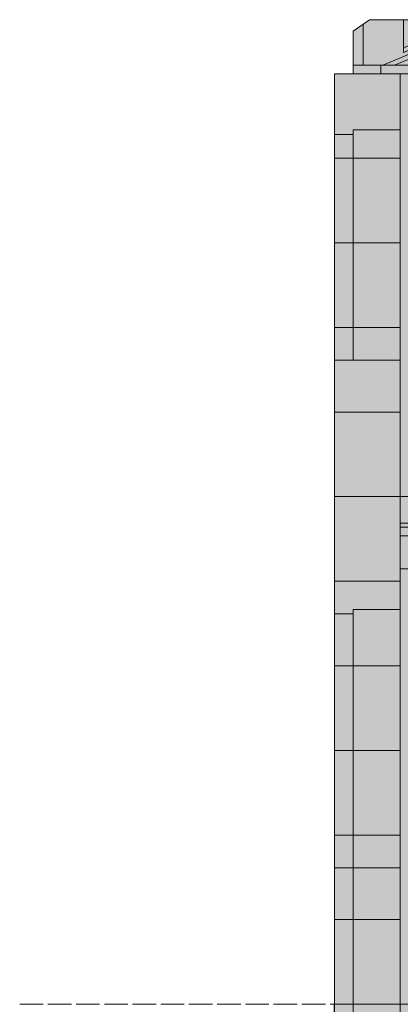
# Model space of a CAD drawing. Header units: millimetres. Extents: x 17 to 413, y 4 to 292.
# Tile 20 of 38: x 106 to 126, y 199 to 252. Entities that reach past the tile are written whole.
import ezdxf

# ---------------------------------------------------------------- set-up
doc = ezdxf.new("R2010")
doc.units = ezdxf.units.MM
doc.linetypes.add('DASHED', pattern=[1.524, 1.27, -0.254])
for name, color, linetype in [('FILL-BELOW', 7, 'Continuous'), ('FILL-C_CCB891', 7, 'Continuous'), ('FILL-EPS', 7, 'Continuous'), ('FILL-LIGHT', 7, 'Continuous'), ('FILL-TIMBER', 7, 'Continuous'), ('LINE-C_2E8C94', 7, 'Continuous'), ('LINE-C_337880', 7, 'Continuous'), ('LINE-INK', 7, 'Continuous'), ('LINE-STEEL-DASH', 7, 'DASHED'), ('LINE-STEEL_GREY', 7, 'Continuous'), ('LINE-TIMBER_DK', 7, 'Continuous')]:
    doc.layers.add(name, color=color, linetype=linetype)

msp = doc.modelspace()

# ---------------------------------------------------------------- hatches: boundary and pattern name
at = {"layer": 'FILL-BELOW', "true_color": 0x8c8c91}
h = msp.add_hatch(color=252, dxfattribs=at)
h.dxf.hatch_style = 1
h.paths.add_polyline_path([(126.186, 224.336), (126.186, 224.556), (150.186, 224.556), (174.186, 224.556), (198.186, 224.556), (199.814, 224.556), (199.814, 224.336), (198.186, 224.336), (174.186, 224.336), (150.186, 224.336), (126.186, 224.336)])
h = msp.add_hatch(color=252, dxfattribs=at)
h.dxf.hatch_style = 1
h.paths.add_polyline_path([(126.186, 224.556), (138.186, 224.556), (162.186, 224.556), (186.186, 224.556), (198.186, 224.556), (199.814, 224.556), (199.814, 224.336), (186.186, 224.336), (162.186, 224.336), (138.186, 224.336), (126.186, 224.336)])
h = msp.add_hatch(color=252, dxfattribs=at)
h.dxf.hatch_style = 1
h.paths.add_polyline_path([(126.186, 224.556), (138.186, 224.556), (150.186, 224.556), (174.186, 224.556), (186.186, 224.556), (198.186, 224.556), (199.814, 224.556), (199.814, 224.336), (198.186, 224.336), (174.186, 224.336), (150.186, 224.336), (138.186, 224.336), (126.186, 224.336)])
h = msp.add_hatch(color=252, dxfattribs=at)
h.dxf.hatch_style = 1
h.paths.add_polyline_path([(126.186, 224.556), (138.186, 224.556), (162.186, 224.556), (186.186, 224.556), (198.186, 224.556), (199.814, 224.556), (199.814, 224.336), (186.186, 224.336), (162.186, 224.336), (138.186, 224.336), (126.186, 224.336)])
h = msp.add_hatch(color=252, dxfattribs=at)
h.dxf.hatch_style = 1
h.paths.add_polyline_path([(126.186, 224.556), (138.186, 224.556), (150.186, 224.556), (174.186, 224.556), (186.186, 224.556), (198.186, 224.556), (199.814, 224.556), (199.814, 224.336), (198.186, 224.336), (174.186, 224.336), (150.186, 224.336), (138.186, 224.336), (126.186, 224.336)])
h = msp.add_hatch(color=252, dxfattribs=at)
h.dxf.hatch_style = 1
h.paths.add_polyline_path([(126.186, 224.556), (138.186, 224.556), (162.186, 224.556), (186.186, 224.556), (198.186, 224.556), (199.814, 224.556), (199.814, 224.336), (186.186, 224.336), (162.186, 224.336), (138.186, 224.336), (126.186, 224.336)])
h = msp.add_hatch(color=252, dxfattribs=at)
h.dxf.hatch_style = 1
h.paths.add_polyline_path([(126.186, 224.556), (138.186, 224.556), (150.186, 224.556), (174.186, 224.556), (186.186, 224.556), (198.186, 224.556), (199.814, 224.556), (199.814, 224.336), (198.186, 224.336), (174.186, 224.336), (150.186, 224.336), (138.186, 224.336), (126.186, 224.336)])
h = msp.add_hatch(color=252, dxfattribs=at)
h.dxf.hatch_style = 1
h.paths.add_polyline_path([(126.186, 224.556), (138.186, 224.556), (162.186, 224.556), (186.186, 224.556), (198.186, 224.556), (199.814, 224.556), (199.814, 224.336), (186.186, 224.336), (162.186, 224.336), (138.186, 224.336), (126.186, 224.336)])
h = msp.add_hatch(color=252, dxfattribs=at)
h.dxf.hatch_style = 1
h.paths.add_polyline_path([(126.186, 224.556), (138.186, 224.556), (150.186, 224.556), (174.186, 224.556), (186.186, 224.556), (198.186, 224.556), (199.814, 224.556), (199.814, 224.336), (198.186, 224.336), (174.186, 224.336), (150.186, 224.336), (138.186, 224.336), (126.186, 224.336)])
h = msp.add_hatch(color=252, dxfattribs=at)
h.dxf.hatch_style = 1
h.paths.add_polyline_path([(126.186, 224.556), (138.186, 224.556), (162.186, 224.556), (186.186, 224.556), (198.186, 224.556), (199.814, 224.556), (199.814, 224.336), (186.186, 224.336), (162.186, 224.336), (138.186, 224.336), (126.186, 224.336)])
h = msp.add_hatch(color=252, dxfattribs=at)
h.dxf.hatch_style = 1
h.paths.add_polyline_path([(126.186, 224.556), (138.186, 224.556), (150.186, 224.556), (174.186, 224.556), (186.186, 224.556), (198.186, 224.556), (199.814, 224.556), (199.814, 224.336), (198.186, 224.336), (174.186, 224.336), (150.186, 224.336), (138.186, 224.336), (126.186, 224.336)])
h = msp.add_hatch(color=252, dxfattribs=at)
h.dxf.hatch_style = 1
h.paths.add_polyline_path([(126.186, 224.336), (126.186, 224.556), (138.186, 224.556), (140.015, 224.556), (140.015, 224.336), (138.186, 224.336)])
h = msp.add_hatch(color=252, dxfattribs=at)
h.dxf.hatch_style = 1
h.paths.add_polyline_path([(126.186, 224.556), (186.186, 224.556), (199.814, 224.556), (199.814, 224.336), (138.186, 224.336), (126.186, 224.336)])
at = {"layer": 'FILL-C_CCB891', "true_color": 0xccb891}
h = msp.add_hatch(color=253, dxfattribs=at)
h.dxf.hatch_style = 1
h.paths.add_polyline_path([(125.253, 249.316), (127.971, 250.438), (127.971, 250.179), (125.879, 249.316)])
at = {"layer": 'FILL-EPS', "true_color": 0xccffff}
h = msp.add_hatch(color=7, dxfattribs=at)
h.dxf.hatch_style = 1
h.paths.add_polyline_path([(122.63, 225.988), (122.63, 248.848), (126.186, 248.848), (126.188, 248.864), (126.189, 248.864), (126.189, 225.988), (126.186, 225.988), (122.63, 225.988)])
h = msp.add_hatch(color=7, dxfattribs=at)
h.dxf.hatch_style = 1
h.paths.add_polyline_path([(122.63, 225.988), (122.63, 248.848), (126.189, 248.848), (126.189, 225.988)])
h = msp.add_hatch(color=7, dxfattribs=at)
h.dxf.hatch_style = 1
h.paths.add_polyline_path([(122.63, 248.848), (126.186, 248.848), (126.189, 248.848), (126.189, 225.988), (126.189, 225.988), (126.189, 225.972), (126.188, 225.972), (126.186, 225.988), (122.63, 225.988)])
h = msp.add_hatch(color=7, dxfattribs=at)
h.dxf.hatch_style = 1
h.paths.add_polyline_path([(122.63, 225.988), (122.63, 248.848), (126.186, 248.848), (126.186, 225.988), (122.63, 225.988)])
h = msp.add_hatch(color=7, dxfattribs=at)
h.dxf.hatch_style = 1
h.paths.add_polyline_path([(122.63, 248.848), (126.186, 248.848), (126.186, 225.988), (122.63, 225.988)])
h = msp.add_hatch(color=7, dxfattribs=at)
h.dxf.hatch_style = 1
h.paths.add_polyline_path([(122.63, 248.848), (126.189, 248.848), (126.189, 225.988), (122.63, 225.988)])
h = msp.add_hatch(color=7, dxfattribs=at)
h.dxf.hatch_style = 1
h.paths.add_polyline_path([(126.189, 225.988), (126.189, 248.848), (199.811, 248.848), (199.811, 225.988), (126.189, 225.988)])
h = msp.add_hatch(color=7, dxfattribs=at)
h.dxf.hatch_style = 1
h.paths.add_polyline_path([(126.189, 248.848), (199.811, 248.848), (199.811, 225.988), (126.189, 225.988)])
h = msp.add_hatch(color=7, dxfattribs=at)
h.dxf.hatch_style = 1
h.paths.add_polyline_path([(126.189, 225.988), (126.189, 248.848), (199.811, 248.848), (199.811, 225.988)])
h.paths.add_polyline_path([(169.38, 234.882), (176.885, 234.882), (176.885, 245.805), (169.38, 245.805)], flags=0)
h = msp.add_hatch(color=7, dxfattribs=at)
h.dxf.hatch_style = 1
h.paths.add_polyline_path([(126.189, 248.848), (199.811, 248.848), (199.811, 225.988), (126.189, 225.988)])
h.paths.add_polyline_path([(176.635, 234.882), (176.635, 245.555), (169.63, 245.555), (169.63, 234.882)], flags=0)
h = msp.add_hatch(color=7, dxfattribs=at)
h.dxf.hatch_style = 1
h.paths.add_polyline_path([(122.63, 245.555), (123.635, 245.555), (123.635, 233.358), (122.63, 233.358)])
h = msp.add_hatch(color=7, dxfattribs=at)
h.dxf.hatch_style = 1
h.paths.add_polyline_path([(122.63, 233.358), (122.63, 245.555), (123.635, 245.555), (123.635, 233.358)])
h = msp.add_hatch(color=7, dxfattribs=at)
h.dxf.hatch_style = 1
h.paths.add_polyline_path([(122.63, 245.555), (123.635, 245.555), (123.635, 233.358), (122.63, 233.358)])
h = msp.add_hatch(color=7, dxfattribs=at)
h.dxf.hatch_style = 1
h.paths.add_polyline_path([(122.63, 233.358), (122.63, 245.555), (123.635, 245.555), (123.635, 233.358)])
h = msp.add_hatch(color=7, dxfattribs=at)
h.dxf.hatch_style = 1
h.paths.add_polyline_path([(122.63, 245.555), (123.635, 245.555), (123.635, 233.358), (122.63, 233.358)])
h = msp.add_hatch(color=7, dxfattribs=at)
h.dxf.hatch_style = 1
h.paths.add_polyline_path([(122.63, 233.358), (122.63, 245.555), (123.635, 245.555), (123.635, 233.358)])
h = msp.add_hatch(color=7, dxfattribs=at)
h.dxf.hatch_style = 1
h.paths.add_polyline_path([(123.635, 245.805), (126.186, 245.805), (126.186, 233.358), (123.635, 233.358)])
h = msp.add_hatch(color=7, dxfattribs=at)
h.dxf.hatch_style = 1
h.paths.add_polyline_path([(123.635, 233.358), (123.635, 245.805), (126.186, 245.805), (126.186, 233.358)])
h = msp.add_hatch(color=7, dxfattribs=at)
h.dxf.hatch_style = 1
h.paths.add_polyline_path([(123.635, 245.805), (126.186, 245.805), (126.186, 233.358), (123.635, 233.358)])
h = msp.add_hatch(color=7, dxfattribs=at)
h.dxf.hatch_style = 1
h.paths.add_polyline_path([(123.635, 233.358), (123.635, 245.805), (126.186, 245.805), (126.186, 233.358)])
h = msp.add_hatch(color=7, dxfattribs=at)
h.dxf.hatch_style = 1
h.paths.add_polyline_path([(123.635, 245.805), (126.186, 245.805), (126.186, 233.358), (123.635, 233.358)])
h = msp.add_hatch(color=7, dxfattribs=at)
h.dxf.hatch_style = 1
h.paths.add_polyline_path([(123.635, 233.358), (123.635, 245.805), (126.186, 245.805), (126.186, 233.358)])
h = msp.add_hatch(color=7, dxfattribs=at)
h.dxf.hatch_style = 1
h.paths.add_polyline_path([(122.63, 198.556), (122.63, 225.988), (126.186, 225.988), (126.188, 226.004), (126.189, 226.004), (126.189, 198.556), (126.186, 198.556)])
h = msp.add_hatch(color=7, dxfattribs=at)
h.dxf.hatch_style = 1
h.paths.add_polyline_path([(122.63, 198.556), (122.63, 225.988), (126.189, 225.988), (126.189, 198.556)])
h = msp.add_hatch(color=7, dxfattribs=at)
h.dxf.hatch_style = 1
h.paths.add_polyline_path([(122.63, 225.988), (126.186, 225.988), (126.189, 225.988), (126.189, 198.556), (126.189, 198.556), (126.189, 198.54), (126.188, 198.54), (126.186, 198.556), (122.63, 198.556)])
h = msp.add_hatch(color=7, dxfattribs=at)
h.dxf.hatch_style = 1
h.paths.add_polyline_path([(122.63, 198.556), (122.63, 225.988), (126.186, 225.988), (126.186, 198.556)])
h = msp.add_hatch(color=7, dxfattribs=at)
h.dxf.hatch_style = 1
h.paths.add_polyline_path([(122.63, 225.988), (126.186, 225.988), (126.186, 198.556), (122.63, 198.556)])
h = msp.add_hatch(color=7, dxfattribs=at)
h.dxf.hatch_style = 1
h.paths.add_polyline_path([(122.63, 225.988), (126.189, 225.988), (126.189, 198.556), (122.63, 198.556)])
h = msp.add_hatch(color=7, dxfattribs=at)
h.dxf.hatch_style = 1
h.paths.add_polyline_path([(126.189, 198.556), (126.189, 225.988), (199.811, 225.988), (199.811, 198.556)])
h = msp.add_hatch(color=7, dxfattribs=at)
h.dxf.hatch_style = 1
h.paths.add_polyline_path([(126.189, 225.988), (199.811, 225.988), (199.811, 198.556), (126.189, 198.556)])
h = msp.add_hatch(color=7, dxfattribs=at)
h.dxf.hatch_style = 1
h.paths.add_polyline_path([(126.189, 198.556), (126.189, 225.988), (199.811, 225.988), (199.811, 198.556)])
h.paths.add_polyline_path([(169.38, 208.974), (176.885, 208.974), (176.885, 219.897), (169.38, 219.897)], flags=0)
h = msp.add_hatch(color=7, dxfattribs=at)
h.dxf.hatch_style = 1
h.paths.add_polyline_path([(126.189, 198.556), (126.189, 225.988), (199.811, 225.988), (199.811, 198.556)])
h.paths.add_polyline_path([(176.635, 208.974), (176.635, 219.647), (169.63, 219.647), (169.63, 208.974)], flags=0)
h = msp.add_hatch(color=7, dxfattribs=at)
h.dxf.hatch_style = 1
h.paths.add_polyline_path([(123.635, 219.897), (126.186, 219.897), (126.186, 205.926), (123.635, 205.926)])
h = msp.add_hatch(color=7, dxfattribs=at)
h.dxf.hatch_style = 1
h.paths.add_polyline_path([(123.635, 205.926), (123.635, 219.897), (126.186, 219.897), (126.186, 205.926)])
h = msp.add_hatch(color=7, dxfattribs=at)
h.dxf.hatch_style = 1
h.paths.add_polyline_path([(123.635, 219.897), (126.186, 219.897), (126.186, 205.926), (123.635, 205.926)])
h = msp.add_hatch(color=7, dxfattribs=at)
h.dxf.hatch_style = 1
h.paths.add_polyline_path([(123.635, 205.926), (123.635, 219.897), (126.186, 219.897), (126.186, 205.926)])
h = msp.add_hatch(color=7, dxfattribs=at)
h.dxf.hatch_style = 1
h.paths.add_polyline_path([(123.635, 219.897), (126.186, 219.897), (126.186, 198.556), (123.635, 198.556)])
h = msp.add_hatch(color=7, dxfattribs=at)
h.dxf.hatch_style = 1
h.paths.add_polyline_path([(123.635, 198.556), (123.635, 219.897), (126.186, 219.897), (126.186, 198.556)])
h = msp.add_hatch(color=7, dxfattribs=at)
h.dxf.hatch_style = 1
h.paths.add_polyline_path([(122.63, 219.647), (123.635, 219.647), (123.635, 205.926), (122.63, 205.926)])
h = msp.add_hatch(color=7, dxfattribs=at)
h.dxf.hatch_style = 1
h.paths.add_polyline_path([(122.63, 205.926), (122.63, 219.647), (123.635, 219.647), (123.635, 205.926)])
h = msp.add_hatch(color=7, dxfattribs=at)
h.dxf.hatch_style = 1
h.paths.add_polyline_path([(122.63, 219.647), (123.635, 219.647), (123.635, 205.926), (122.63, 205.926)])
h = msp.add_hatch(color=7, dxfattribs=at)
h.dxf.hatch_style = 1
h.paths.add_polyline_path([(122.63, 205.926), (122.63, 219.647), (123.635, 219.647), (123.635, 205.926)])
h = msp.add_hatch(color=7, dxfattribs=at)
h.dxf.hatch_style = 1
h.paths.add_polyline_path([(122.63, 219.647), (123.635, 219.647), (123.635, 198.556), (122.63, 198.556)])
h = msp.add_hatch(color=7, dxfattribs=at)
h.dxf.hatch_style = 1
h.paths.add_polyline_path([(122.63, 198.556), (122.63, 219.647), (123.635, 219.647), (123.635, 198.556)])
at = {"layer": 'FILL-EPS', "true_color": 0xc0f0f0}
h = msp.add_hatch(color=254, dxfattribs=at)
h.dxf.hatch_style = 1
h.paths.add_polyline_path([(122.621, 198.556), (122.621, 198.572), (122.623, 198.572), (122.624, 198.572), (122.626, 198.572), (122.63, 198.572), (122.63, 198.56), (122.63, 198.556), (122.63, 193.984), (122.63, 193.968), (122.629, 193.968), (122.625, 193.968), (122.621, 193.968)])
at = {"layer": 'FILL-EPS', "true_color": 0xccffff}
h = msp.add_hatch(color=7, dxfattribs=at)
h.dxf.hatch_style = 1
h.paths.add_polyline_path([(122.63, 193.984), (122.63, 198.556), (126.189, 198.556), (126.189, 193.984)])
h = msp.add_hatch(color=7, dxfattribs=at)
h.dxf.hatch_style = 1
h.paths.add_polyline_path([(122.63, 193.984), (122.63, 198.556), (123.646, 198.556), (123.646, 193.984)])
h = msp.add_hatch(color=7, dxfattribs=at)
h.dxf.hatch_style = 1
h.paths.add_polyline_path([(122.63, 198.556), (123.646, 198.556), (123.646, 193.984), (122.63, 193.984)])
h = msp.add_hatch(color=7, dxfattribs=at)
h.dxf.hatch_style = 1
h.paths.add_polyline_path([(122.63, 193.984), (122.63, 198.556), (123.646, 198.556), (123.646, 193.984)])
h = msp.add_hatch(color=7, dxfattribs=at)
h.dxf.hatch_style = 1
h.paths.add_polyline_path([(122.63, 198.556), (123.646, 198.556), (123.646, 193.984), (122.63, 193.984)])
h = msp.add_hatch(color=7, dxfattribs=at)
h.dxf.hatch_style = 1
h.paths.add_polyline_path([(122.63, 198.556), (126.189, 198.556), (126.189, 193.984), (122.63, 193.984)])
h = msp.add_hatch(color=7, dxfattribs=at)
h.dxf.hatch_style = 1
h.paths.add_polyline_path([(123.646, 198.556), (125.173, 198.556), (126.189, 198.556), (126.189, 193.984), (125.173, 193.984), (123.646, 193.984)])
h = msp.add_hatch(color=7, dxfattribs=at)
h.dxf.hatch_style = 1
h.paths.add_polyline_path([(123.646, 193.984), (123.646, 198.556), (126.189, 198.556), (126.189, 193.984)])
h = msp.add_hatch(color=7, dxfattribs=at)
h.dxf.hatch_style = 1
h.paths.add_polyline_path([(126.189, 198.556), (127.184, 198.556), (127.204, 198.556), (199.811, 198.556), (199.811, 193.984), (127.204, 193.984), (126.189, 193.984)])
h = msp.add_hatch(color=7, dxfattribs=at)
h.dxf.hatch_style = 1
h.paths.add_polyline_path([(126.189, 193.984), (126.189, 198.556), (127.204, 198.556), (127.205, 198.556), (199.811, 198.556), (199.811, 193.984), (127.204, 193.984)])
h = msp.add_hatch(color=7, dxfattribs=at)
h.dxf.hatch_style = 1
h.paths.add_polyline_path([(126.189, 198.556), (199.811, 198.556), (199.811, 193.984), (126.189, 193.984)])
at = {"layer": 'FILL-LIGHT', "true_color": 0xd9d9d9}
h = msp.add_hatch(color=254, dxfattribs=at)
h.dxf.hatch_style = 1
h.paths.add_polyline_path([(123.646, 248.848), (123.646, 249.316), (125.146, 249.316), (200.854, 249.316), (202.354, 249.316), (202.354, 248.848), (200.854, 248.848), (125.146, 248.848)])
h = msp.add_hatch(color=254, dxfattribs=at)
h.dxf.hatch_style = 1
h.paths.add_polyline_path([(123.646, 249.316), (125.146, 249.316), (200.854, 249.316), (202.354, 249.316), (202.354, 248.848), (125.146, 248.848), (123.646, 248.848)])
h = msp.add_hatch(color=254, dxfattribs=at)
h.dxf.hatch_style = 1
h.paths.add_polyline_path([(125.146, 249.316), (200.854, 249.316), (200.854, 248.848), (125.146, 248.848)])
h = msp.add_hatch(color=254, dxfattribs=at)
h.dxf.hatch_style = 1
h.paths.add_polyline_path([(125.146, 248.848), (125.146, 249.316), (200.854, 249.316), (200.854, 248.848)])
at = {"layer": 'FILL-LIGHT', "true_color": 0xdbdbde}
h = msp.add_hatch(color=254, dxfattribs=at)
h.dxf.hatch_style = 1
h.paths.add_polyline_path([(123.646, 195.984), (123.646, 198.556), (202.354, 198.556), (202.354, 195.984)])
h = msp.add_hatch(color=254, dxfattribs=at)
h.dxf.hatch_style = 1
h.paths.add_polyline_path([(123.646, 198.556), (202.354, 198.556), (202.354, 195.984), (123.646, 195.984)])
at = {"layer": 'FILL-TIMBER', "true_color": 0xedd6a8}
h = msp.add_hatch(color=41, dxfattribs=at)
h.dxf.hatch_style = 1
h.paths.add_polyline_path([(123.646, 249.316), (123.646, 251.147), (124.53, 251.766), (126.353, 251.766), (126.353, 249.994), (129.419, 251.259), (129.419, 251.766), (196.581, 251.766), (196.581, 251.259), (199.647, 249.994), (199.647, 251.766), (201.47, 251.766), (202.354, 251.147), (202.354, 249.316), (199.647, 249.316), (196.581, 249.316), (129.419, 249.316), (126.353, 249.316)])
h = msp.add_hatch(color=41, dxfattribs=at)
h.dxf.hatch_style = 1
h.paths.add_polyline_path([(123.646, 251.147), (124.53, 251.766), (126.353, 251.766), (126.353, 250.252), (129.419, 251.518), (129.419, 251.766), (196.581, 251.766), (196.581, 251.518), (199.647, 250.252), (199.647, 251.766), (201.47, 251.766), (202.354, 251.147), (202.354, 249.316), (199.647, 249.316), (196.581, 249.316), (126.353, 249.316), (123.646, 249.316)])
h = msp.add_hatch(color=41, dxfattribs=at)
h.dxf.hatch_style = 1
h.paths.add_polyline_path([(123.646, 249.316), (123.646, 251.147), (124.53, 251.766), (201.47, 251.766), (202.354, 251.147), (202.354, 249.316)])
h = msp.add_hatch(color=41, dxfattribs=at)
h.dxf.hatch_style = 1
h.paths.add_polyline_path([(123.646, 251.147), (124.53, 251.766), (201.47, 251.766), (202.354, 251.147), (202.354, 249.316), (123.646, 249.316)])
h = msp.add_hatch(color=41, dxfattribs=at)
h.dxf.hatch_style = 1
h.paths.add_polyline_path([(123.646, 249.316), (123.646, 251.147), (124.53, 251.766), (201.47, 251.766), (202.354, 251.147), (202.354, 249.316)])
h = msp.add_hatch(color=41, dxfattribs=at)
h.dxf.hatch_style = 1
h.paths.add_polyline_path([(123.646, 251.147), (124.53, 251.766), (201.47, 251.766), (202.354, 251.147), (202.354, 249.316), (123.646, 249.316)])
h = msp.add_hatch(color=41, dxfattribs=at)
h.dxf.hatch_style = 1
h.paths.add_polyline_path([(123.646, 249.316), (123.646, 251.147), (124.53, 251.766), (201.47, 251.766), (202.354, 251.147), (202.354, 249.316)])
h = msp.add_hatch(color=41, dxfattribs=at)
h.dxf.hatch_style = 1
h.paths.add_polyline_path([(123.646, 251.147), (124.53, 251.766), (201.47, 251.766), (202.354, 251.147), (202.354, 249.316), (123.646, 249.316)])
h = msp.add_hatch(color=41, dxfattribs=at)
h.dxf.hatch_style = 1
h.paths.add_polyline_path([(123.646, 249.316), (123.646, 251.147), (124.53, 251.766), (201.47, 251.766), (202.354, 251.147), (202.354, 249.316)])
h = msp.add_hatch(color=41, dxfattribs=at)
h.dxf.hatch_style = 1
h.paths.add_polyline_path([(123.646, 251.147), (124.53, 251.766), (201.47, 251.766), (202.354, 251.147), (202.354, 249.316), (123.646, 249.316)])
h = msp.add_hatch(color=41, dxfattribs=at)
h.dxf.hatch_style = 1
h.paths.add_polyline_path([(123.646, 249.316), (123.646, 251.147), (124.53, 251.766), (201.47, 251.766), (202.354, 251.147), (202.354, 249.316)])
h = msp.add_hatch(color=41, dxfattribs=at)
h.dxf.hatch_style = 1
h.paths.add_polyline_path([(123.646, 251.147), (124.53, 251.766), (201.47, 251.766), (202.354, 251.147), (202.354, 249.316), (123.646, 249.316)])
h = msp.add_hatch(color=41, dxfattribs=at)
h.dxf.hatch_style = 1
h.paths.add_polyline_path([(123.646, 249.316), (123.646, 251.147), (124.53, 251.766), (201.47, 251.766), (202.354, 251.147), (202.354, 249.316)])
h = msp.add_hatch(color=41, dxfattribs=at)
h.dxf.hatch_style = 1
h.paths.add_polyline_path([(123.646, 251.147), (124.53, 251.766), (201.47, 251.766), (202.354, 251.147), (202.354, 249.316), (123.646, 249.316)])
h = msp.add_hatch(color=41, dxfattribs=at)
h.dxf.hatch_style = 1
h.paths.add_polyline_path([(123.646, 249.316), (123.646, 251.147), (124.53, 251.766), (201.47, 251.766), (202.354, 251.147), (202.354, 249.316)])
h = msp.add_hatch(color=41, dxfattribs=at)
h.dxf.hatch_style = 1
h.paths.add_polyline_path([(123.646, 251.147), (124.53, 251.766), (201.47, 251.766), (202.354, 251.147), (202.354, 249.316), (123.646, 249.316)])
h = msp.add_hatch(color=41, dxfattribs=at)
h.dxf.hatch_style = 1
h.paths.add_polyline_path([(123.646, 249.316), (123.646, 251.147), (124.53, 251.766), (201.47, 251.766), (202.354, 251.147), (202.354, 249.316)])
h = msp.add_hatch(color=41, dxfattribs=at)
h.dxf.hatch_style = 1
h.paths.add_polyline_path([(123.646, 251.147), (124.53, 251.766), (201.47, 251.766), (202.354, 251.147), (202.354, 249.316), (123.646, 249.316)])
h = msp.add_hatch(color=41, dxfattribs=at)
h.dxf.hatch_style = 1
h.paths.add_polyline_path([(125.253, 249.316), (127.971, 250.438), (127.971, 251.766), (198.029, 251.766), (198.029, 250.438), (200.747, 249.316), (198.029, 249.316)])
h = msp.add_hatch(color=41, dxfattribs=at)
h.dxf.hatch_style = 1
h.paths.add_polyline_path([(125.879, 249.316), (127.971, 250.179), (127.971, 251.766), (198.029, 251.766), (198.029, 250.179), (200.121, 249.316), (127.971, 249.316)])
h = msp.add_hatch(color=41, dxfattribs=at)
h.dxf.hatch_style = 1
h.paths.add_polyline_path([(123.646, 249.316), (123.646, 251.147), (124.181, 251.522), (124.181, 249.316)])
h = msp.add_hatch(color=41, dxfattribs=at)
h.dxf.hatch_style = 1
h.paths.add_polyline_path([(123.646, 251.147), (124.181, 251.522), (124.181, 249.316), (123.646, 249.316), (123.646, 251.147)])
h = msp.add_hatch(color=41, dxfattribs=at)
h.dxf.hatch_style = 1
h.paths.add_polyline_path([(126.186, 222.836), (126.186, 223.866), (126.186, 224.336), (126.656, 224.336), (126.656, 223.866), (199.344, 223.866), (199.344, 224.336), (199.814, 224.336), (199.814, 222.086), (126.186, 222.086)])
h = msp.add_hatch(color=41, dxfattribs=at)
h.dxf.hatch_style = 1
h.paths.add_polyline_path([(126.186, 224.336), (126.656, 224.336), (126.656, 223.866), (140.015, 223.866), (140.015, 222.086), (126.186, 222.086)])
h = msp.add_hatch(color=41, dxfattribs=at)
h.dxf.hatch_style = 1
h.paths.add_polyline_path([(126.186, 222.086), (126.186, 223.866), (199.814, 223.866), (199.814, 222.086)])
h = msp.add_hatch(color=41, dxfattribs=at)
h.dxf.hatch_style = 1
h.paths.add_polyline_path([(126.186, 223.866), (140.015, 223.866), (140.015, 222.086), (126.186, 222.086)])

# ---------------------------------------------------------------- linework, layer by layer
at = {"layer": 'LINE-C_2E8C94', "lineweight": 5}
for points in [[(122.63, 225.988), (122.63, 248.848), (126.186, 248.848), (126.188, 248.864), (126.188, 248.864), (126.188, 248.864), (126.189, 248.864), (126.189, 225.988), (126.186, 225.988), (122.63, 225.988), (122.63, 225.988)], [(122.63, 225.988), (122.63, 248.848), (126.189, 248.848), (126.189, 248.848), (126.189, 248.848), (126.189, 248.848), (126.189, 225.988), (122.63, 225.988)], [(122.63, 248.848), (126.186, 248.848), (126.189, 248.848), (126.189, 225.988), (126.189, 225.988), (126.189, 225.988), (126.189, 225.972), (126.188, 225.972), (126.188, 225.972), (126.188, 225.972), (126.186, 225.988), (122.63, 225.988)], [(122.63, 225.988), (122.63, 248.848), (126.186, 248.848), (126.186, 225.988), (122.63, 225.988), (122.63, 225.988)], [(122.63, 248.848), (126.186, 248.848), (126.186, 225.988), (126.186, 225.988), (126.186, 225.988), (122.63, 225.988)], [(122.63, 248.848), (122.63, 248.848), (122.63, 248.848), (126.189, 248.848), (126.189, 225.988), (122.63, 225.988), (122.63, 248.848)], [(126.189, 225.988), (126.189, 225.988), (126.189, 248.848), (199.811, 248.848), (199.811, 248.848), (199.811, 248.848), (199.811, 225.988), (126.189, 225.988), (126.189, 225.988)], [(126.189, 248.848), (199.811, 248.848), (199.811, 225.988), (126.189, 225.988)], [(126.189, 225.988), (126.189, 248.848), (126.189, 248.848), (199.811, 248.848), (199.811, 225.988), (126.189, 225.988)], [(126.189, 248.848), (199.811, 248.848), (199.811, 225.988), (126.189, 225.988)], [(122.63, 245.555), (123.635, 245.555), (123.635, 233.358), (122.63, 233.358)], [(122.63, 233.358), (122.63, 245.555), (123.635, 245.555), (123.635, 233.358)], [(122.63, 245.555), (123.635, 245.555), (123.635, 233.358), (122.63, 233.358)], [(122.63, 233.358), (122.63, 245.555), (123.635, 245.555), (123.635, 233.358)], [(122.63, 245.555), (123.635, 245.555), (123.635, 233.358), (122.63, 233.358)], [(122.63, 233.358), (122.63, 245.555), (123.635, 245.555), (123.635, 233.358)], [(123.635, 245.805), (126.186, 245.805), (126.186, 233.358), (123.635, 233.358)], [(123.635, 233.358), (123.635, 245.805), (126.186, 245.805), (126.186, 233.358)], [(123.635, 245.805), (126.186, 245.805), (126.186, 233.358), (123.635, 233.358)], [(123.635, 233.358), (123.635, 245.805), (126.186, 245.805), (126.186, 233.358)], [(123.635, 245.805), (126.186, 245.805), (126.186, 233.358), (123.635, 233.358)], [(123.635, 233.358), (123.635, 245.805), (126.186, 245.805), (126.186, 233.358)], [(122.63, 198.556), (122.63, 198.556), (122.63, 198.556), (122.63, 225.988), (126.186, 225.988), (126.188, 226.004), (126.189, 226.004), (126.189, 198.556), (126.186, 198.556), (126.186, 198.556)], [(122.63, 198.556), (122.63, 225.988), (126.189, 225.988), (126.189, 225.988), (126.189, 225.988), (126.189, 198.556)], [(122.63, 225.988), (122.63, 225.988), (126.186, 225.988), (126.186, 225.988), (126.189, 225.988), (126.189, 198.556), (126.189, 198.556), (126.189, 198.556), (126.189, 198.54), (126.188, 198.54), (126.186, 198.556), (122.63, 198.556)], [(122.63, 198.556), (122.63, 198.556), (122.63, 198.556), (122.63, 225.988), (126.186, 225.988), (126.186, 225.988), (126.186, 225.988), (126.186, 198.556)], [(122.63, 225.988), (122.63, 225.988), (126.186, 225.988), (126.186, 198.556), (122.63, 198.556)], [(122.63, 225.988), (122.63, 225.988), (122.63, 225.988), (126.189, 225.988), (126.189, 198.556), (126.189, 198.556), (122.63, 198.556)], [(126.189, 198.556), (126.189, 198.556), (126.189, 225.988), (199.811, 225.988), (199.811, 198.556)], [(126.189, 225.988), (199.811, 225.988), (199.811, 198.556), (199.811, 198.556), (126.189, 198.556)], [(126.189, 198.556), (126.189, 225.988), (199.811, 225.988), (199.811, 198.556)], [(126.189, 198.556), (126.189, 225.988), (199.811, 225.988), (199.811, 198.556)], [(123.635, 219.897), (126.186, 219.897), (126.186, 205.926), (126.186, 205.926), (123.635, 205.926)], [(123.635, 205.926), (123.635, 205.926), (123.635, 219.897), (126.186, 219.897), (126.186, 205.926), (123.635, 205.926)], [(123.635, 219.897), (126.186, 219.897), (126.186, 205.926), (126.186, 205.926), (123.635, 205.926)], [(123.635, 205.926), (123.635, 205.926), (123.635, 219.897), (126.186, 219.897), (126.186, 205.926), (123.635, 205.926)], [(123.635, 219.897), (123.635, 219.897), (123.635, 219.897), (126.186, 219.897), (126.186, 198.556), (126.186, 198.556), (123.635, 198.556)], [(123.635, 198.556), (123.635, 219.897), (126.186, 219.897), (126.186, 198.556)], [(122.63, 219.647), (122.63, 219.647), (123.635, 219.647), (123.635, 205.926), (123.635, 205.926), (123.635, 205.926), (122.63, 205.926)], [(122.63, 205.926), (122.63, 219.647), (123.635, 219.647), (123.635, 205.926)], [(122.63, 219.647), (122.63, 219.647), (123.635, 219.647), (123.635, 205.926), (123.635, 205.926), (123.635, 205.926), (122.63, 205.926)], [(122.63, 205.926), (122.63, 219.647), (123.635, 219.647), (123.635, 205.926)], [(122.63, 219.647), (123.635, 219.647), (123.635, 198.556), (122.63, 198.556)], [(122.63, 198.556), (122.63, 198.556), (122.63, 219.647), (123.635, 219.647), (123.635, 198.556)], [(122.621, 198.556), (122.621, 198.556), (122.621, 198.572), (122.623, 198.572), (122.624, 198.572), (122.626, 198.572), (122.63, 198.572), (122.63, 198.56), (122.63, 198.556), (122.63, 193.984), (122.63, 193.968), (122.629, 193.968), (122.625, 193.968), (122.621, 193.968)], [(122.63, 193.984), (122.63, 198.556), (126.189, 198.556), (126.189, 193.984), (122.63, 193.984)], [(122.63, 193.984), (122.63, 198.556), (123.646, 198.556), (123.646, 193.984), (122.63, 193.984)], [(122.63, 198.556), (122.63, 198.556), (122.63, 198.556), (122.63, 198.556), (123.646, 198.556), (123.646, 193.984), (123.646, 193.984), (123.646, 193.984), (123.646, 193.984), (123.646, 193.984), (122.63, 193.984)], [(122.63, 193.984), (122.63, 198.556), (123.646, 198.556), (123.646, 193.984), (122.63, 193.984)], [(122.63, 198.556), (122.63, 198.556), (122.63, 198.556), (122.63, 198.556), (123.646, 198.556), (123.646, 193.984), (123.646, 193.984), (123.646, 193.984), (123.646, 193.984), (123.646, 193.984), (122.63, 193.984)], [(122.63, 198.556), (126.189, 198.556), (126.189, 193.984), (122.63, 193.984), (122.63, 198.556)], [(123.646, 198.556), (125.173, 198.556), (126.189, 198.556), (126.189, 193.984), (126.189, 193.984), (125.173, 193.984), (125.173, 193.984), (125.173, 193.984), (123.646, 193.984)], [(123.646, 193.984), (123.646, 198.556), (126.189, 198.556), (126.189, 198.556), (126.189, 193.984)], [(126.189, 198.556), (126.189, 198.556), (126.189, 198.556), (126.189, 198.556), (127.184, 198.556), (127.204, 198.556), (127.204, 198.556), (199.811, 198.556), (199.811, 193.984), (127.204, 193.984), (127.204, 193.984), (127.204, 193.984), (126.189, 193.984)], [(126.189, 193.984), (126.189, 193.984), (126.189, 198.556), (127.204, 198.556), (127.204, 198.556), (127.205, 198.556), (127.205, 198.556), (199.811, 198.556), (199.811, 193.984), (127.204, 193.984), (127.204, 193.984)], [(126.189, 198.556), (199.811, 198.556), (199.811, 193.984), (126.189, 193.984)]]:
    msp.add_lwpolyline(points, close=True, dxfattribs=at)
at = {"layer": 'LINE-C_337880', "lineweight": 5}
for p, q in [((122.64, 244.276), (126.178, 244.276)), ((122.64, 244.276), (126.178, 244.276)), ((122.64, 244.276), (126.176, 244.276)), ((122.64, 244.276), (123.625, 244.276)), ((122.64, 244.276), (123.625, 244.276)), ((122.64, 244.276), (123.625, 244.276)), ((122.64, 244.276), (123.625, 244.276)), ((122.64, 244.276), (123.625, 244.276)), ((122.64, 244.276), (123.625, 244.276)), ((122.64, 244.276), (126.176, 244.276)), ((122.64, 244.276), (126.178, 244.276)), ((122.64, 244.276), (126.178, 244.276)), ((123.645, 244.276), (126.176, 244.276)), ((123.645, 244.276), (126.176, 244.276)), ((123.645, 244.276), (126.176, 244.276)), ((123.645, 244.276), (126.176, 244.276)), ((123.645, 244.276), (126.176, 244.276)), ((123.645, 244.276), (126.176, 244.276)), ((122.64, 239.704), (126.178, 239.704)), ((122.64, 239.704), (126.178, 239.704)), ((122.64, 239.704), (126.176, 239.704)), ((122.64, 239.704), (123.625, 239.704)), ((122.64, 239.704), (123.625, 239.704)), ((122.64, 239.704), (123.625, 239.704)), ((122.64, 239.704), (123.625, 239.704)), ((122.64, 239.704), (123.625, 239.704)), ((122.64, 239.704), (123.625, 239.704)), ((122.64, 239.704), (126.176, 239.704)), ((122.64, 239.704), (126.178, 239.704)), ((122.64, 239.704), (126.178, 239.704)), ((123.645, 239.704), (126.176, 239.704)), ((123.645, 239.704), (126.176, 239.704)), ((123.645, 239.704), (126.176, 239.704)), ((123.645, 239.704), (126.176, 239.704)), ((123.645, 239.704), (126.176, 239.704)), ((123.645, 239.704), (126.176, 239.704)), ((122.64, 235.132), (126.178, 235.132)), ((122.64, 235.132), (126.178, 235.132)), ((122.64, 235.132), (126.176, 235.132)), ((122.64, 235.132), (123.625, 235.132)), ((122.64, 235.132), (123.625, 235.132)), ((122.64, 235.132), (123.625, 235.132)), ((122.64, 235.132), (123.625, 235.132)), ((122.64, 235.132), (123.625, 235.132)), ((122.64, 235.132), (123.625, 235.132)), ((122.64, 235.132), (126.176, 235.132)), ((122.64, 235.132), (126.178, 235.132)), ((122.64, 235.132), (126.178, 235.132)), ((123.645, 235.132), (126.176, 235.132)), ((123.645, 235.132), (126.176, 235.132)), ((123.645, 235.132), (126.176, 235.132)), ((123.645, 235.132), (126.176, 235.132)), ((123.645, 235.132), (126.176, 235.132)), ((123.645, 235.132), (126.176, 235.132)), ((122.64, 230.56), (126.178, 230.56)), ((122.64, 230.56), (126.178, 230.56)), ((122.64, 230.56), (126.176, 230.56)), ((122.64, 230.56), (126.176, 230.56)), ((122.64, 230.56), (126.178, 230.56)), ((122.64, 230.56), (126.178, 230.56)), ((122.64, 221.416), (126.178, 221.416)), ((122.64, 221.416), (126.178, 221.416)), ((122.64, 221.416), (126.176, 221.416)), ((122.64, 221.416), (126.176, 221.416)), ((122.64, 221.416), (126.178, 221.416)), ((122.64, 221.416), (126.178, 221.416)), ((122.64, 216.844), (126.178, 216.844)), ((122.64, 216.844), (126.178, 216.844)), ((122.64, 216.844), (126.176, 216.844)), ((122.64, 216.844), (123.625, 216.844)), ((122.64, 216.844), (123.625, 216.844)), ((122.64, 216.844), (123.625, 216.844)), ((122.64, 216.844), (123.625, 216.844)), ((122.64, 216.844), (123.625, 216.844)), ((122.64, 216.844), (123.625, 216.844)), ((122.64, 216.844), (126.176, 216.844)), ((122.64, 216.844), (126.178, 216.844)), ((122.64, 216.844), (126.178, 216.844)), ((123.645, 216.844), (126.176, 216.844)), ((123.645, 216.844), (126.176, 216.844)), ((123.645, 216.844), (126.176, 216.844)), ((123.645, 216.844), (126.176, 216.844)), ((123.645, 216.844), (126.176, 216.844)), ((123.645, 216.844), (126.176, 216.844)), ((122.64, 212.272), (126.178, 212.272)), ((122.64, 212.272), (126.178, 212.272)), ((122.64, 212.272), (126.176, 212.272)), ((122.64, 212.272), (123.625, 212.272)), ((122.64, 212.272), (123.625, 212.272)), ((122.64, 212.272), (123.625, 212.272)), ((122.64, 212.272), (123.625, 212.272)), ((122.64, 212.272), (123.625, 212.272)), ((122.64, 212.272), (123.625, 212.272)), ((122.64, 212.272), (126.176, 212.272)), ((122.64, 212.272), (126.178, 212.272)), ((122.64, 212.272), (126.178, 212.272)), ((123.645, 212.272), (126.176, 212.272)), ((123.645, 212.272), (126.176, 212.272)), ((123.645, 212.272), (126.176, 212.272)), ((123.645, 212.272), (126.176, 212.272)), ((123.645, 212.272), (126.176, 212.272)), ((123.645, 212.272), (126.176, 212.272)), ((122.64, 207.7), (126.178, 207.7)), ((122.64, 207.7), (126.178, 207.7)), ((122.64, 207.7), (126.176, 207.7)), ((122.64, 207.7), (123.625, 207.7)), ((122.64, 207.7), (123.625, 207.7)), ((122.64, 207.7), (123.625, 207.7)), ((122.64, 207.7), (123.625, 207.7)), ((122.64, 207.7), (123.625, 207.7)), ((122.64, 207.7), (123.625, 207.7)), ((122.64, 207.7), (126.176, 207.7)), ((122.64, 207.7), (126.178, 207.7)), ((122.64, 207.7), (126.178, 207.7)), ((123.645, 207.7), (126.176, 207.7)), ((123.645, 207.7), (126.176, 207.7)), ((123.645, 207.7), (126.176, 207.7)), ((123.645, 207.7), (126.176, 207.7)), ((123.645, 207.7), (126.176, 207.7)), ((123.645, 207.7), (126.176, 207.7)), ((122.64, 203.128), (126.178, 203.128)), ((122.64, 203.128), (126.178, 203.128)), ((122.64, 203.128), (126.176, 203.128)), ((122.64, 203.128), (123.625, 203.128)), ((122.64, 203.128), (123.625, 203.128)), ((122.64, 203.128), (126.176, 203.128)), ((122.64, 203.128), (126.178, 203.128)), ((122.64, 203.128), (126.178, 203.128)), ((123.645, 203.128), (126.176, 203.128)), ((123.645, 203.128), (126.176, 203.128))]:
    msp.add_line(p, q, dxfattribs=at)
at = {"layer": 'LINE-INK', "lineweight": 5}
for points in [[(126.186, 224.336), (126.186, 224.336), (126.186, 224.556), (150.186, 224.556), (150.186, 224.556), (174.186, 224.556), (174.186, 224.556), (198.186, 224.556), (198.186, 224.556), (199.814, 224.556), (199.814, 224.336), (198.186, 224.336), (198.186, 224.336), (174.186, 224.336), (174.186, 224.336), (150.186, 224.336), (150.186, 224.336), (126.186, 224.336), (126.186, 224.336)], [(126.186, 224.556), (138.186, 224.556), (162.186, 224.556), (186.186, 224.556), (198.186, 224.556), (199.814, 224.556), (199.814, 224.336), (186.186, 224.336), (162.186, 224.336), (138.186, 224.336), (126.186, 224.336)], [(126.186, 224.556), (138.186, 224.556), (150.186, 224.556), (174.186, 224.556), (186.186, 224.556), (198.186, 224.556), (199.814, 224.556), (199.814, 224.336), (198.186, 224.336), (174.186, 224.336), (150.186, 224.336), (138.186, 224.336), (126.186, 224.336)], [(126.186, 224.556), (138.186, 224.556), (162.186, 224.556), (186.186, 224.556), (198.186, 224.556), (199.814, 224.556), (199.814, 224.336), (186.186, 224.336), (162.186, 224.336), (138.186, 224.336), (126.186, 224.336)], [(126.186, 224.556), (138.186, 224.556), (150.186, 224.556), (174.186, 224.556), (186.186, 224.556), (198.186, 224.556), (199.814, 224.556), (199.814, 224.336), (198.186, 224.336), (174.186, 224.336), (150.186, 224.336), (138.186, 224.336), (126.186, 224.336)], [(126.186, 224.556), (138.186, 224.556), (162.186, 224.556), (186.186, 224.556), (198.186, 224.556), (199.814, 224.556), (199.814, 224.336), (186.186, 224.336), (162.186, 224.336), (138.186, 224.336), (126.186, 224.336)], [(126.186, 224.556), (138.186, 224.556), (150.186, 224.556), (174.186, 224.556), (186.186, 224.556), (198.186, 224.556), (199.814, 224.556), (199.814, 224.336), (198.186, 224.336), (174.186, 224.336), (150.186, 224.336), (138.186, 224.336), (126.186, 224.336)], [(126.186, 224.556), (138.186, 224.556), (162.186, 224.556), (186.186, 224.556), (198.186, 224.556), (199.814, 224.556), (199.814, 224.336), (186.186, 224.336), (162.186, 224.336), (138.186, 224.336), (126.186, 224.336)], [(126.186, 224.556), (138.186, 224.556), (150.186, 224.556), (174.186, 224.556), (186.186, 224.556), (198.186, 224.556), (199.814, 224.556), (199.814, 224.336), (198.186, 224.336), (174.186, 224.336), (150.186, 224.336), (138.186, 224.336), (126.186, 224.336)], [(126.186, 224.556), (138.186, 224.556), (162.186, 224.556), (186.186, 224.556), (198.186, 224.556), (199.814, 224.556), (199.814, 224.336), (186.186, 224.336), (162.186, 224.336), (138.186, 224.336), (126.186, 224.336)], [(126.186, 224.556), (138.186, 224.556), (150.186, 224.556), (174.186, 224.556), (186.186, 224.556), (198.186, 224.556), (199.814, 224.556), (199.814, 224.336), (198.186, 224.336), (174.186, 224.336), (150.186, 224.336), (138.186, 224.336), (126.186, 224.336)], [(126.186, 224.336), (126.186, 224.556), (138.186, 224.556), (140.015, 224.556), (140.015, 224.336), (138.186, 224.336)], [(126.186, 224.556), (186.186, 224.556), (199.814, 224.556), (199.814, 224.336), (138.186, 224.336), (126.186, 224.336)]]:
    msp.add_lwpolyline(points, close=True, dxfattribs=at)
at = {"layer": 'LINE-STEEL-DASH', "lineweight": 5}
msp.add_line((105.63, 198.556), (212.17, 198.556), dxfattribs=at)
at = {"layer": 'LINE-STEEL_GREY', "lineweight": 5}
for points in [[(123.646, 248.848), (123.646, 249.316), (125.146, 249.316), (125.146, 249.316), (200.854, 249.316), (200.854, 249.316), (202.354, 249.316), (202.354, 248.848), (200.854, 248.848), (200.854, 248.848), (125.146, 248.848), (125.146, 248.848), (123.646, 248.848)], [(123.646, 249.316), (123.646, 249.316), (125.146, 249.316), (125.146, 249.316), (200.854, 249.316), (200.854, 249.316), (202.354, 249.316), (202.354, 248.848), (125.146, 248.848), (125.146, 248.848), (123.646, 248.848)], [(125.146, 249.316), (125.146, 249.316), (200.854, 249.316), (200.854, 248.848), (125.146, 248.848)], [(125.146, 248.848), (125.146, 249.316), (200.854, 249.316), (200.854, 249.316), (200.854, 248.848), (125.146, 248.848)], [(123.646, 195.984), (123.646, 198.556), (202.354, 198.556), (202.354, 195.984)], [(123.646, 198.556), (202.354, 198.556), (202.354, 195.984), (123.646, 195.984), (123.646, 198.556)]]:
    msp.add_lwpolyline(points, close=True, dxfattribs=at)
at = {"layer": 'LINE-TIMBER_DK', "lineweight": 5}
for points in [[(123.646, 249.316), (123.646, 251.147), (124.53, 251.766), (126.353, 251.766), (126.353, 249.994), (129.419, 251.259), (129.419, 251.766), (196.581, 251.766), (196.581, 251.259), (199.647, 249.994), (199.647, 251.766), (201.47, 251.766), (202.354, 251.147), (202.354, 249.316), (199.647, 249.316), (196.581, 249.316), (129.419, 249.316), (126.353, 249.316)], [(123.646, 251.147), (124.53, 251.766), (126.353, 251.766), (126.353, 250.252), (129.419, 251.518), (129.419, 251.766), (196.581, 251.766), (196.581, 251.518), (199.647, 250.252), (199.647, 251.766), (201.47, 251.766), (202.354, 251.147), (202.354, 249.316), (199.647, 249.316), (196.581, 249.316), (126.353, 249.316), (123.646, 249.316)], [(123.646, 249.316), (123.646, 251.147), (124.53, 251.766), (201.47, 251.766), (202.354, 251.147), (202.354, 249.316)], [(123.646, 251.147), (124.53, 251.766), (201.47, 251.766), (202.354, 251.147), (202.354, 249.316), (123.646, 249.316)], [(123.646, 249.316), (123.646, 251.147), (124.53, 251.766), (201.47, 251.766), (202.354, 251.147), (202.354, 249.316)], [(123.646, 251.147), (124.53, 251.766), (201.47, 251.766), (202.354, 251.147), (202.354, 249.316), (123.646, 249.316)], [(123.646, 249.316), (123.646, 251.147), (124.53, 251.766), (201.47, 251.766), (202.354, 251.147), (202.354, 249.316)], [(123.646, 251.147), (124.53, 251.766), (201.47, 251.766), (202.354, 251.147), (202.354, 249.316), (123.646, 249.316)], [(123.646, 249.316), (123.646, 251.147), (124.53, 251.766), (201.47, 251.766), (202.354, 251.147), (202.354, 249.316)], [(123.646, 251.147), (124.53, 251.766), (201.47, 251.766), (202.354, 251.147), (202.354, 249.316), (123.646, 249.316)], [(123.646, 249.316), (123.646, 251.147), (124.53, 251.766), (201.47, 251.766), (202.354, 251.147), (202.354, 249.316)], [(123.646, 251.147), (124.53, 251.766), (201.47, 251.766), (202.354, 251.147), (202.354, 249.316), (123.646, 249.316)], [(123.646, 249.316), (123.646, 251.147), (124.53, 251.766), (201.47, 251.766), (202.354, 251.147), (202.354, 249.316)], [(123.646, 251.147), (124.53, 251.766), (201.47, 251.766), (202.354, 251.147), (202.354, 249.316), (123.646, 249.316)], [(123.646, 249.316), (123.646, 251.147), (124.53, 251.766), (201.47, 251.766), (202.354, 251.147), (202.354, 249.316)], [(123.646, 251.147), (124.53, 251.766), (201.47, 251.766), (202.354, 251.147), (202.354, 249.316), (123.646, 249.316)], [(123.646, 249.316), (123.646, 251.147), (124.53, 251.766), (201.47, 251.766), (202.354, 251.147), (202.354, 249.316)], [(123.646, 251.147), (124.53, 251.766), (201.47, 251.766), (202.354, 251.147), (202.354, 249.316), (123.646, 249.316)], [(125.253, 249.316), (127.971, 250.438), (127.971, 251.766), (127.971, 251.766), (127.971, 251.766), (127.971, 251.766), (198.029, 251.766), (198.029, 250.438), (200.747, 249.316), (198.029, 249.316), (198.029, 249.316)], [(125.879, 249.316), (127.971, 250.179), (127.971, 251.766), (198.029, 251.766), (198.029, 251.766), (198.029, 251.766), (198.029, 251.766), (198.029, 250.179), (200.121, 249.316), (127.971, 249.316), (127.971, 249.316)], [(123.646, 249.316), (123.646, 251.147), (124.181, 251.522), (124.181, 251.522), (124.181, 251.522), (124.181, 251.522), (124.181, 249.316), (123.646, 249.316)], [(123.646, 251.147), (123.646, 251.147), (124.181, 251.522), (124.181, 249.316), (124.181, 249.316), (124.181, 249.316), (124.181, 249.316), (123.646, 249.316), (123.646, 251.147), (123.646, 251.147)], [(125.253, 249.316), (127.971, 250.438), (127.971, 250.438), (127.971, 250.179), (125.879, 249.316), (125.879, 249.316), (125.879, 249.316)], [(126.186, 222.836), (126.186, 222.836), (126.186, 223.866), (126.186, 223.866), (126.186, 224.336), (126.656, 224.336), (126.656, 223.866), (199.344, 223.866), (199.344, 224.336), (199.814, 224.336), (199.814, 224.336), (199.814, 224.336), (199.814, 224.336), (199.814, 222.086), (199.814, 222.086), (199.814, 222.086), (199.814, 222.086), (126.186, 222.086)], [(126.186, 224.336), (126.656, 224.336), (126.656, 223.866), (140.015, 223.866), (140.015, 223.866), (140.015, 223.866), (140.015, 223.866), (140.015, 222.086), (126.186, 222.086), (126.186, 222.086), (126.186, 222.086), (126.186, 222.086)], [(126.186, 222.086), (126.186, 223.866), (199.814, 223.866), (199.814, 223.866), (199.814, 223.866), (199.814, 223.866), (199.814, 222.086), (126.186, 222.086)], [(126.186, 223.866), (126.186, 223.866), (126.186, 223.866), (140.015, 223.866), (140.015, 222.086), (140.015, 222.086), (140.015, 222.086), (140.015, 222.086), (126.186, 222.086), (126.186, 223.866)]]:
    msp.add_lwpolyline(points, close=True, dxfattribs=at)

doc.saveas('drawing.dxf')
